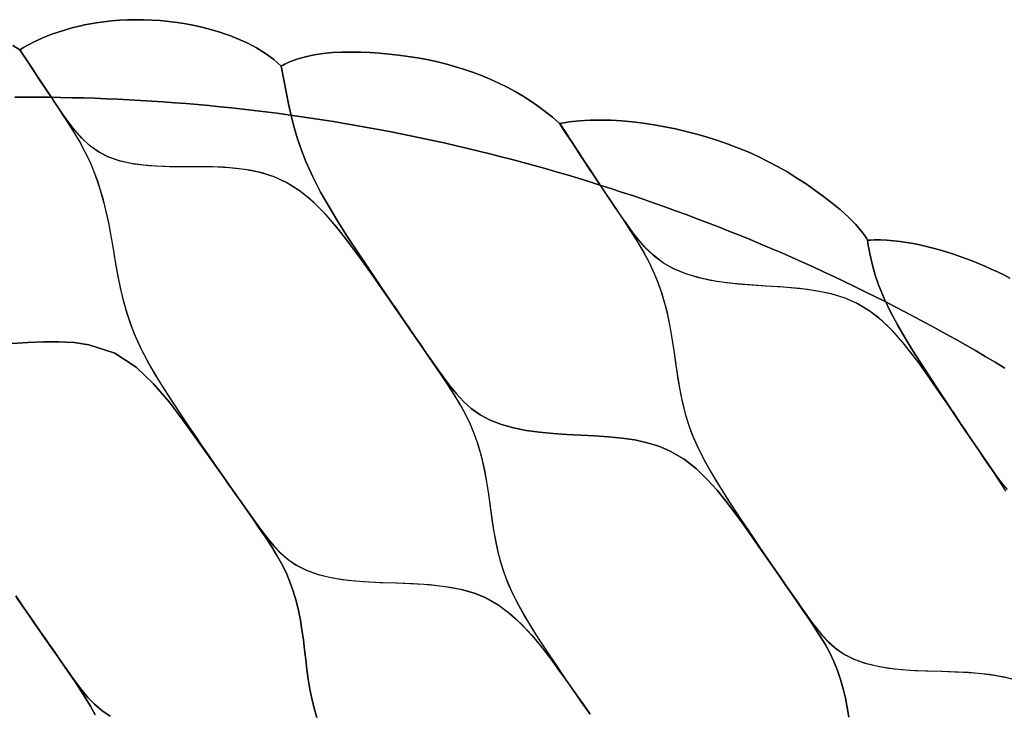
# Model space of a CAD drawing. Header units: centimetres. Extents: x -135 to 135, y -135 to 135.
# Tile 16 of 17: x -1 to 67, y 87 to 135. Entities that reach past the tile are written whole.
import ezdxf

# ---------------------------------------------------------------- set-up
doc = ezdxf.new("R2010")
doc.units = ezdxf.units.CM
doc.layers.get('0').update_dxf_attribs({"true_color": 0x5890e1})

msp = doc.modelspace()

# ---------------------------------------------------------------- linework, layer by layer
at = {"color": 206, "true_color": 0x6c0888}
for points in [[(67.178, 116.992), (66.752, 117.205), (66.323, 117.411), (65.891, 117.611), (65.457, 117.804), (65.02, 117.989), (64.58, 118.166), (64.138, 118.336), (63.694, 118.496), (63.248, 118.648), (62.8, 118.792), (62.35, 118.926), (61.9, 119.051), (61.448, 119.165), (60.996, 119.27), (60.543, 119.362), (60.09, 119.442), (59.639, 119.508), (59.188, 119.561), (58.74, 119.596), (58.296, 119.614), (57.857, 119.613), (57.639, 119.604), (57.445, 119.593), (57.424, 119.592), (57.405, 119.596), (57.402, 119.597), (57.394, 119.604), (57.388, 119.613), (57.371, 119.65), (57.329, 119.722), (57.242, 119.865), (57.047, 120.145), (56.593, 120.681), (56.084, 121.188), (55.54, 121.672), (54.974, 122.139), (54.392, 122.59), (53.794, 123.028), (53.184, 123.452), (52.561, 123.861), (51.924, 124.255), (51.274, 124.63), (50.611, 124.984), (49.934, 125.318), (49.247, 125.631), (48.549, 125.922), (47.842, 126.192), (47.128, 126.441), (46.408, 126.67), (45.683, 126.878), (44.954, 127.066), (44.221, 127.236), (43.486, 127.386), (42.749, 127.515), (42.011, 127.624), (41.273, 127.714), (40.536, 127.781), (39.802, 127.825), (39.071, 127.843), (38.345, 127.832), (37.629, 127.789), (36.925, 127.711), (36.578, 127.658), (36.406, 127.629), (36.321, 127.613), (36.289, 127.608), (36.277, 127.609), (36.265, 127.611), (36.255, 127.616), (36.25, 127.62), (36.238, 127.631), (36.222, 127.646), (36.015, 127.833), (35.786, 128.03), (35.311, 128.414), (34.816, 128.783), (34.302, 129.136), (33.772, 129.472), (33.225, 129.791), (32.664, 130.094), (32.09, 130.379), (31.504, 130.646), (30.906, 130.894), (30.299, 131.124), (29.682, 131.335), (29.059, 131.527), (28.428, 131.701), (27.792, 131.856), (27.152, 131.993), (26.508, 132.112), (25.862, 132.215), (25.214, 132.303), (24.564, 132.376), (23.915, 132.435), (23.265, 132.478), (22.616, 132.505), (21.968, 132.514), (21.323, 132.504), (20.682, 132.47), (20.048, 132.408), (19.424, 132.316), (18.815, 132.189), (18.229, 132.023), (17.674, 131.812), (17.413, 131.688), (17.286, 131.621), (17.224, 131.587), (17.194, 131.569), (17.177, 131.56), (17.166, 131.554), (17.162, 131.553), (17.161, 131.553), (16.653, 132.007), (16.085, 132.422), (15.468, 132.799), (14.812, 133.14), (14.23, 133.401), (13.629, 133.64), (13.325, 133.749), (13.013, 133.854), (12.384, 134.043), (11.799, 134.196), (11.206, 134.33), (10.608, 134.444), (10.005, 134.539), (9.433, 134.611), (8.859, 134.667), (8.283, 134.706), (7.706, 134.728), (7.156, 134.732), (6.606, 134.722), (6.061, 134.693), (5.788, 134.674), (5.516, 134.649), (4.981, 134.588), (4.449, 134.512), (3.923, 134.42), (3.662, 134.368), (3.404, 134.312), (2.876, 134.187), (2.357, 134.044), (1.849, 133.886), (1.35, 133.71), (0.788, 133.485), (0.246, 133.236), (-0.272, 132.962), (-0.525, 132.812), (-0.776, 132.655), (-1.256, 132.953)], [(-1.256, 132.953), (-0.776, 132.655), (-0.708, 132.557), (-0.641, 132.455), (-0.575, 132.353), (-0.508, 132.251), (-0.441, 132.149), (-0.374, 132.047), (-0.307, 131.945), (-0.24, 131.843), (-0.24, 131.843), (0.153, 131.244), (0.548, 130.645), (0.948, 130.039), (1.349, 129.432), (1.752, 128.821), (2.155, 128.21), (2.559, 127.588), (2.952, 126.962), (3.329, 126.324), (3.685, 125.668), (4.009, 124.998), (4.3, 124.308), (4.558, 123.598), (4.785, 122.875), (4.986, 122.141), (5.162, 121.4), (5.318, 120.65), (5.458, 119.896), (5.589, 119.142), (5.716, 118.388), (5.848, 117.633), (5.989, 116.886), (6.146, 116.144), (6.323, 115.411), (6.524, 114.691), (6.755, 113.98), (7.018, 113.286), (7.453, 112.308), (7.94, 111.356), (8.468, 110.425), (9.025, 109.512), (9.602, 108.61), (10.194, 107.718), (10.791, 106.834), (11.391, 105.953), (11.989, 105.075), (12.589, 104.203), (13.191, 103.339), (12.596, 104.2), (13.191, 103.339), (12.6, 104.196), (13.191, 103.339), (12.602, 104.188), (13.191, 103.339), (12.603, 104.181), (13.191, 103.339), (12.605, 104.173), (13.191, 103.339), (12.285, 104.627), (11.37, 105.919), (10.437, 107.213), (9.461, 108.494), (8.4, 109.73), (7.196, 110.876), (5.747, 111.831), (3.948, 112.421), (2.94, 112.56), (1.9, 112.614), (0.833, 112.608), (-0.243, 112.563), (-1.316, 112.508)], [(-1.129, 129.404), (-0.345, 129.409), (0.439, 129.409), (1.223, 129.403), (2.007, 129.394), (2.791, 129.379), (3.575, 129.36), (4.359, 129.336), (5.143, 129.308), (5.926, 129.273), (6.71, 129.235), (7.493, 129.192), (8.276, 129.145), (9.058, 129.092), (9.84, 129.035), (10.622, 128.973), (11.403, 128.906), (12.184, 128.835), (12.965, 128.759), (13.745, 128.678), (14.524, 128.592), (15.303, 128.502), (16.082, 128.406), (16.859, 128.307), (17.637, 128.202), (18.413, 128.093), (19.189, 127.979), (19.964, 127.86), (20.739, 127.737), (21.512, 127.609), (22.285, 127.477), (23.057, 127.339), (23.829, 127.197), (24.599, 127.05), (25.368, 126.898), (26.137, 126.743), (26.905, 126.582), (27.671, 126.417), (28.437, 126.247), (29.201, 126.072), (29.965, 125.893), (30.727, 125.709), (31.488, 125.521), (32.248, 125.327), (33.007, 125.13), (33.765, 124.927), (34.521, 124.721), (35.276, 124.509), (36.03, 124.293), (36.783, 124.072), (37.534, 123.847), (38.284, 123.617), (39.032, 123.383), (39.779, 123.145), (40.525, 122.901), (41.269, 122.653), (42.011, 122.4), (42.752, 122.144), (43.491, 121.883), (44.229, 121.617), (44.965, 121.347), (45.7, 121.072), (46.433, 120.793), (47.164, 120.509), (47.893, 120.221), (48.621, 119.929), (49.347, 119.632), (50.071, 119.331), (50.793, 119.025), (51.513, 118.715), (52.232, 118.4), (52.948, 118.082), (53.663, 117.759), (54.376, 117.432), (55.086, 117.1), (55.795, 116.764), (56.501, 116.424), (57.206, 116.079), (57.908, 115.73), (58.609, 115.377), (59.307, 115.021), (60.003, 114.658), (60.696, 114.293), (61.388, 113.923), (62.077, 113.549), (62.764, 113.171), (63.449, 112.788), (64.131, 112.401), (64.811, 112.011), (65.488, 111.616), (66.164, 111.218), (66.836, 110.814)], [(66.836, 110.814), (66.164, 111.218), (65.488, 111.616), (64.811, 112.011), (64.131, 112.401), (63.449, 112.788), (62.764, 113.171), (62.077, 113.549), (61.388, 113.923), (60.696, 114.293), (60.003, 114.658), (59.307, 115.021), (58.609, 115.377), (57.908, 115.73), (57.206, 116.079), (56.501, 116.424), (55.795, 116.764), (55.086, 117.1), (54.376, 117.432), (53.663, 117.759), (52.948, 118.082), (52.232, 118.4), (51.513, 118.715), (50.793, 119.025), (50.071, 119.331), (49.347, 119.632), (48.621, 119.929), (47.893, 120.221), (47.164, 120.509), (46.433, 120.793), (45.7, 121.072), (44.965, 121.347), (44.229, 121.617), (43.491, 121.883), (42.752, 122.144), (42.011, 122.4), (41.269, 122.653), (40.525, 122.901), (39.779, 123.145), (39.032, 123.383), (38.284, 123.617), (37.534, 123.847), (36.783, 124.072), (36.03, 124.293), (35.276, 124.509), (34.521, 124.721), (33.765, 124.927), (33.007, 125.13), (32.248, 125.327), (31.488, 125.521), (30.727, 125.709), (29.965, 125.893), (29.201, 126.072), (28.437, 126.247), (27.671, 126.417), (26.905, 126.582), (26.137, 126.743), (25.368, 126.898), (24.599, 127.05), (23.829, 127.197), (23.057, 127.339), (22.285, 127.477), (21.512, 127.609), (20.739, 127.737), (19.964, 127.86), (19.189, 127.979), (18.413, 128.093), (17.637, 128.202), (16.859, 128.307), (16.082, 128.406), (15.303, 128.502), (14.524, 128.592), (13.745, 128.678), (12.965, 128.759), (12.184, 128.835), (11.403, 128.906), (10.622, 128.973), (9.84, 129.035), (9.058, 129.092), (8.276, 129.145), (7.493, 129.192), (6.71, 129.235), (5.926, 129.273), (5.143, 129.308), (4.359, 129.336), (3.575, 129.36), (2.791, 129.379), (2.007, 129.394), (1.223, 129.403), (0.439, 129.409), (-0.345, 129.409), (-1.129, 129.404)], [(66.828, 102.469), (66.466, 103.041), (66.09, 103.612), (65.71, 104.178), (65.328, 104.744), (64.945, 105.311), (64.56, 105.88), (64.175, 106.447), (63.789, 107.018), (63.373, 107.631), (62.954, 108.247), (62.534, 108.863), (62.111, 109.479), (61.683, 110.098), (61.25, 110.713), (60.805, 111.329), (60.343, 111.938), (59.858, 112.54), (59.342, 113.131), (58.789, 113.703), (58.181, 114.254), (57.506, 114.767), (56.743, 115.227), (55.873, 115.61), (54.9, 115.905), (53.847, 116.12), (52.751, 116.268), (51.617, 116.37), (50.467, 116.445), (49.313, 116.521), (48.164, 116.618), (47.044, 116.764), (45.962, 116.979), (44.942, 117.28), (44.095, 117.634), (43.338, 118.068), (42.681, 118.578), (42.105, 119.144), (41.59, 119.743), (41.112, 120.369), (40.659, 121.01), (40.212, 121.662), (39.767, 122.317), (39.32, 122.981), (38.873, 123.651), (38.424, 124.326), (37.974, 125.007), (38.427, 124.33), (37.974, 125.007), (38.43, 124.332), (37.974, 125.007), (38.432, 124.333), (37.974, 125.007), (38.433, 124.332), (37.974, 125.007), (38.434, 124.33), (37.974, 125.007), (38.435, 124.326), (37.974, 125.007), (38.436, 124.322), (37.974, 125.007), (38.437, 124.317), (37.974, 125.007), (38.438, 124.312), (37.974, 125.007), (38.44, 124.305), (37.974, 125.007), (38.443, 124.298), (37.974, 125.007), (38.447, 124.292), (38.916, 123.584), (39.383, 122.881), (39.845, 122.185), (40.305, 121.492), (40.759, 120.807), (41.206, 120.122), (41.635, 119.438), (42.04, 118.752), (42.412, 118.061), (42.744, 117.36), (43.032, 116.652), (43.279, 115.937), (43.521, 115.1), (43.721, 114.258), (43.886, 113.413), (44.023, 112.569), (44.145, 111.723), (44.263, 110.881), (44.39, 110.046), (44.535, 109.216), (44.707, 108.398), (44.914, 107.594), (45.163, 106.804), (45.46, 106.032), (45.798, 105.279), (46.171, 104.541), (46.571, 103.817), (46.99, 103.105), (47.422, 102.406), (47.87, 101.708), (48.323, 101.02), (48.779, 100.336), (49.233, 99.657), (49.691, 98.976), (50.147, 98.299), (50.604, 97.627), (51.065, 96.955), (51.417, 96.447), (51.768, 95.94), (52.121, 95.433), (52.474, 94.928), (52.828, 94.423), (53.184, 93.921), (53.542, 93.422), (53.917, 92.926), (54.316, 92.443), (54.757, 91.98), (55.252, 91.548), (55.822, 91.16), (56.48, 90.832), (57.216, 90.567), (58.012, 90.365), (58.862, 90.218), (59.744, 90.118), (60.651, 90.058), (61.568, 90.021), (62.494, 89.997), (63.421, 89.971), (64.337, 89.928), (65.233, 89.855), (66.105, 89.743), (66.937, 89.581)], [(67.004, 102.476), (66.609, 102.959), (66.238, 103.458), (65.884, 103.96), (65.532, 104.466), (65.182, 104.974), (64.833, 105.482), (64.484, 105.994), (64.137, 106.505), (63.789, 107.018), (63.234, 107.843), (62.683, 108.674), (62.133, 109.51), (61.583, 110.351), (61.035, 111.193), (60.492, 112.045), (59.963, 112.906), (59.455, 113.781), (58.976, 114.675), (58.539, 115.587), (58.157, 116.525), (57.934, 117.191), (57.745, 117.871), (57.588, 118.56), (57.459, 119.258), (57.405, 119.596), (57.424, 119.592), (57.445, 119.593), (57.639, 119.604), (57.857, 119.613), (58.296, 119.614), (58.74, 119.596), (59.188, 119.561), (59.639, 119.508), (60.09, 119.442), (60.543, 119.362), (60.996, 119.27), (61.448, 119.165), (61.9, 119.051), (62.35, 118.926), (62.8, 118.792), (63.248, 118.648), (63.694, 118.496), (64.138, 118.336), (64.58, 118.166), (65.02, 117.989), (65.457, 117.804), (65.891, 117.611), (66.323, 117.411), (66.752, 117.205), (67.178, 116.992)], [(38.357, 87.044), (37.894, 87.712), (37.436, 88.379), (36.98, 89.049), (36.522, 89.723), (36.067, 90.392), (35.611, 91.065), (35.16, 91.742), (34.714, 92.427), (34.284, 93.111), (33.868, 93.808), (33.472, 94.514), (33.103, 95.232), (32.77, 95.964), (32.479, 96.714), (32.236, 97.48), (32.035, 98.262), (31.869, 99.055), (31.73, 99.86), (31.611, 100.671), (31.499, 101.488), (31.384, 102.311), (31.254, 103.13), (31.097, 103.949), (30.906, 104.765), (30.673, 105.573), (30.433, 106.264), (30.154, 106.944), (29.832, 107.615), (29.47, 108.275), (29.077, 108.928), (28.661, 109.574), (28.228, 110.22), (27.788, 110.865), (27.342, 111.514), (26.895, 112.165), (26.444, 112.82), (25.99, 113.479), (25.533, 114.142), (25.983, 113.489), (25.533, 114.142), (25.979, 113.501), (25.533, 114.142), (25.977, 113.505), (25.533, 114.142), (25.976, 113.51), (25.533, 114.142), (25.976, 113.513), (25.533, 114.142), (25.975, 113.516), (25.533, 114.142), (25.972, 113.516), (25.533, 114.142), (25.936, 113.558), (26.337, 112.979), (26.739, 112.399), (27.138, 111.825), (27.538, 111.254), (27.937, 110.688), (28.338, 110.128), (28.753, 109.572), (29.192, 109.035), (29.67, 108.52), (30.202, 108.039), (30.809, 107.606), (31.501, 107.238), (32.269, 106.938), (33.097, 106.705), (33.977, 106.529), (34.888, 106.405), (35.822, 106.32), (36.766, 106.264), (37.718, 106.218), (38.672, 106.17), (39.613, 106.105), (40.535, 106.012), (41.433, 105.877), (42.29, 105.691), (43.089, 105.447), (43.823, 105.138), (44.811, 104.557), (45.659, 103.891), (46.406, 103.174), (47.083, 102.427), (47.71, 101.66), (48.302, 100.881), (48.87, 100.096), (49.427, 99.31), (49.977, 98.524), (50.523, 97.739), (51.065, 96.955), (51.065, 96.955), (51.455, 96.39), (51.845, 95.827), (52.234, 95.263), (52.622, 94.7), (53.008, 94.137), (53.392, 93.575), (53.773, 93.007), (54.139, 92.438), (54.487, 91.861), (54.81, 91.272), (55.097, 90.674), (55.346, 90.061), (55.559, 89.434), (55.739, 88.798), (55.889, 88.152), (56.014, 87.503), (56.118, 86.845)], [(-1.316, 112.508), (-0.243, 112.563), (0.833, 112.608), (1.9, 112.614), (2.94, 112.56), (3.948, 112.421), (5.747, 111.831), (7.196, 110.876), (8.4, 109.73), (9.461, 108.494), (10.437, 107.213), (11.37, 105.919), (12.285, 104.627), (13.191, 103.339), (13.191, 103.339), (13.61, 102.742), (14.026, 102.149), (14.443, 101.555), (14.856, 100.965), (15.268, 100.375), (15.676, 99.787), (16.08, 99.195), (16.469, 98.603), (16.839, 98.003), (17.182, 97.392), (17.487, 96.772), (17.753, 96.14), (17.981, 95.492), (18.174, 94.838), (18.336, 94.175), (18.47, 93.509), (18.582, 92.834), (18.677, 92.157), (18.76, 91.479), (18.84, 90.803), (18.923, 90.124), (19.017, 89.451), (19.127, 88.781), (19.259, 88.119), (19.415, 87.466), (19.603, 86.818)], [(66.861, 102.643), (66.445, 103.173), (66.055, 103.714), (65.673, 104.262), (65.295, 104.809), (64.917, 105.358), (64.541, 105.91), (64.164, 106.463), (63.789, 107.018), (64.168, 106.466), (63.789, 107.018), (64.171, 106.469), (63.789, 107.018), (64.173, 106.469), (63.789, 107.018), (64.175, 106.469), (63.789, 107.018), (64.175, 106.467), (63.789, 107.018), (64.176, 106.463), (63.789, 107.018), (64.176, 106.46), (63.789, 107.018), (64.177, 106.455), (63.789, 107.018), (64.178, 106.45), (63.789, 107.018), (64.179, 106.445), (63.789, 107.018), (64.181, 106.44), (63.789, 107.018), (64.183, 106.435), (64.577, 105.854), (64.969, 105.275), (65.36, 104.697), (65.75, 104.118), (66.138, 103.54), (66.519, 102.958), (66.887, 102.372)], [(19.603, 86.818), (19.415, 87.466), (19.259, 88.119), (19.127, 88.781), (19.017, 89.451), (18.923, 90.124), (18.84, 90.803), (18.76, 91.479), (18.677, 92.157), (18.582, 92.834), (18.47, 93.509), (18.336, 94.175), (18.174, 94.838), (17.981, 95.492), (17.753, 96.14), (17.487, 96.772), (17.182, 97.392), (16.839, 98.003), (16.469, 98.603), (16.08, 99.195), (15.676, 99.787), (15.268, 100.375), (14.856, 100.965), (14.443, 101.555), (14.026, 102.149), (13.61, 102.742), (13.191, 103.339), (13.611, 102.738), (13.191, 103.339), (13.607, 102.747), (13.191, 103.339), (13.605, 102.755), (13.191, 103.339), (13.604, 102.761), (13.191, 103.339), (13.602, 102.762), (13.191, 103.339), (13.598, 102.759), (14.005, 102.181), (14.412, 101.605), (14.819, 101.031), (15.227, 100.462), (15.637, 99.894), (16.055, 99.332), (16.498, 98.781), (16.979, 98.255), (17.522, 97.76), (18.149, 97.316), (18.876, 96.945), (19.694, 96.651), (20.685, 96.411), (21.739, 96.25), (22.833, 96.152), (23.958, 96.097), (25.089, 96.06), (26.218, 96.018), (27.332, 95.946), (28.412, 95.827), (29.449, 95.64), (30.409, 95.37), (31.271, 95.01), (32.029, 94.574), (32.702, 94.084), (33.31, 93.556), (33.864, 93.005), (34.384, 92.435), (34.871, 91.853), (35.337, 91.262), (35.787, 90.663), (36.224, 90.063), (36.657, 89.459), (37.085, 88.856), (37.51, 88.254), (37.935, 87.648), (38.357, 87.044)], [(56.118, 86.845), (56.014, 87.503), (55.889, 88.152), (55.739, 88.798), (55.559, 89.434), (55.346, 90.061), (55.097, 90.674), (54.81, 91.272), (54.487, 91.861), (54.139, 92.438), (53.773, 93.007), (53.392, 93.575), (53.008, 94.137), (52.622, 94.7), (52.234, 95.263), (51.845, 95.827), (51.455, 96.39), (51.065, 96.955), (51.458, 96.387), (51.065, 96.955), (51.456, 96.396), (51.065, 96.955), (51.455, 96.399), (51.065, 96.955), (51.454, 96.403), (51.065, 96.955), (51.454, 96.406), (51.065, 96.955), (51.453, 96.408), (51.065, 96.955), (51.45, 96.409), (51.065, 96.955), (51.445, 96.406), (51.825, 95.857), (52.206, 95.31), (52.588, 94.764), (52.97, 94.22), (53.357, 93.676), (53.752, 93.138), (54.172, 92.609), (54.631, 92.103), (55.153, 91.626), (55.757, 91.197), (56.462, 90.839), (57.257, 90.554), (58.223, 90.321), (59.252, 90.167), (60.32, 90.075), (61.419, 90.025), (62.525, 89.996), (63.629, 89.962), (64.718, 89.9), (65.772, 89.791), (66.783, 89.615), (67.719, 89.357)], [(5.414, 86.92), (4.836, 87.305), (4.335, 87.737), (3.89, 88.202), (3.487, 88.687), (3.109, 89.185), (2.748, 89.687), (2.39, 90.191), (2.033, 90.697), (1.678, 91.203), (1.323, 91.711), (0.97, 92.217), (0.617, 92.724), (0.055, 93.537), (-0.503, 94.353), (-1.058, 95.17)], [(-1.058, 95.17), (-0.503, 94.353), (0.055, 93.537), (0.618, 92.724), (0.059, 93.534), (0.618, 92.724), (0.062, 93.532), (0.618, 92.724), (0.065, 93.529), (0.618, 92.724), (0.066, 93.525), (0.618, 92.724), (0.067, 93.521), (0.618, 92.724), (0.067, 93.516), (0.618, 92.724), (0.068, 93.512), (0.618, 92.724), (0.069, 93.508), (0.618, 92.724), (0.072, 93.505), (0.618, 92.724), (0.074, 93.503), (-0.472, 94.282), (-1.021, 95.058)], [(-1.021, 95.058), (-0.472, 94.282), (0.074, 93.503), (0.617, 92.724), (1.01, 92.16), (1.401, 91.598), (1.793, 91.032), (2.183, 90.469), (2.572, 89.903), (2.958, 89.338), (3.342, 88.767), (3.711, 88.193), (4.061, 87.609), (4.385, 87.014)], [(4.385, 87.014), (4.061, 87.609), (3.711, 88.193), (3.342, 88.767), (2.958, 89.338), (2.572, 89.903), (2.183, 90.469), (1.793, 91.032), (1.401, 91.598), (1.01, 92.16), (0.617, 92.724), (1.01, 92.154), (0.617, 92.724), (1.006, 92.162), (0.617, 92.724), (1.005, 92.169), (0.617, 92.724), (1.004, 92.175), (0.617, 92.724), (1.002, 92.177), (0.617, 92.724), (0.97, 92.217), (1.323, 91.711), (1.678, 91.203), (2.033, 90.697), (2.39, 90.191), (2.748, 89.687), (3.109, 89.185), (3.487, 88.687), (3.89, 88.202), (4.335, 87.737), (4.836, 87.305), (5.414, 86.92)]]:
    msp.add_lwpolyline(points, dxfattribs=at)
for points in [[(24.896, 115.081), (25.533, 114.143), (24.901, 115.078), (25.533, 114.143), (24.903, 115.07), (25.533, 114.143), (24.905, 115.062), (25.533, 114.143), (24.907, 115.052), (25.533, 114.143), (24.91, 115.045), (24.282, 115.953), (23.648, 116.863), (23.006, 117.775), (22.352, 118.687), (21.676, 119.592), (20.967, 120.481), (20.211, 121.348), (19.391, 122.176), (18.478, 122.939), (17.436, 123.601), (16.674, 123.945), (15.858, 124.209), (14.993, 124.4), (14.096, 124.526), (13.182, 124.598), (12.257, 124.63), (11.326, 124.636), (10.4, 124.634), (9.485, 124.639), (8.582, 124.668), (7.704, 124.737), (6.858, 124.858), (6.063, 125.042), (5.327, 125.297), (4.665, 125.627), (4.085, 126.029), (3.576, 126.488), (3.119, 126.986), (2.702, 127.508), (2.309, 128.047), (1.933, 128.59), (1.562, 129.134), (1.194, 129.679), (0.831, 130.223), (0.47, 130.766), (0.114, 131.305), (-0.24, 131.843), (-0.24, 131.843), (-0.24, 131.843), (-0.295, 131.928), (-0.352, 132.014), (-0.409, 132.102), (-0.467, 132.19), (-0.525, 132.279), (-0.583, 132.369), (-0.642, 132.459), (-0.699, 132.549), (-0.776, 132.655), (-0.525, 132.812), (-0.272, 132.962), (0.246, 133.236), (0.788, 133.485), (1.35, 133.71), (1.849, 133.886), (2.357, 134.044), (2.876, 134.187), (3.404, 134.312), (3.662, 134.368), (3.923, 134.42), (4.449, 134.512), (4.981, 134.588), (5.516, 134.649), (5.788, 134.674), (6.061, 134.693), (6.606, 134.722), (7.156, 134.732), (7.706, 134.728), (8.283, 134.706), (8.859, 134.667), (9.433, 134.611), (10.005, 134.539), (10.608, 134.444), (11.206, 134.33), (11.799, 134.196), (12.384, 134.043), (13.013, 133.854), (13.325, 133.749), (13.629, 133.64), (14.23, 133.401), (14.812, 133.14), (15.468, 132.799), (16.085, 132.422), (16.653, 132.007), (17.161, 131.553), (17.183, 131.434), (17.335, 130.602), (17.493, 129.771), (17.661, 128.949), (17.846, 128.134), (18.053, 127.332), (18.285, 126.544), (18.548, 125.767), (18.843, 125.007), (19.327, 123.937), (19.863, 122.897), (20.439, 121.88), (21.045, 120.882), (21.671, 119.896), (22.311, 118.921), (22.955, 117.955), (23.601, 116.992), (24.244, 116.034), (24.888, 115.084), (25.533, 114.143)], [(-0.24, 131.843), (-0.377, 132.056), (-0.24, 131.843), (-0.377, 132.056), (-0.24, 131.843), (-0.376, 132.055), (-0.24, 131.843), (-0.375, 132.053), (-0.24, 131.843), (-0.375, 132.052), (-0.24, 131.843), (-0.374, 132.049), (-0.24, 131.843), (-0.307, 131.945), (-0.374, 132.047), (-0.441, 132.149), (-0.508, 132.251), (-0.575, 132.353), (-0.641, 132.455), (-0.708, 132.557), (-0.776, 132.655), (-0.776, 132.659), (-0.777, 132.661), (-0.778, 132.665), (-0.776, 132.668), (-0.775, 132.669), (-0.773, 132.669), (-0.77, 132.669), (-0.769, 132.667), (-0.767, 132.665), (-0.767, 132.661), (-0.768, 132.659), (-0.776, 132.655), (-0.699, 132.549), (-0.642, 132.459), (-0.583, 132.369), (-0.525, 132.279), (-0.467, 132.19), (-0.409, 132.102), (-0.352, 132.014), (-0.295, 131.928), (-0.24, 131.843)], [(50.504, 97.772), (51.065, 96.955), (50.512, 97.77), (51.065, 96.955), (50.517, 97.767), (51.065, 96.955), (50.519, 97.76), (51.065, 96.955), (50.52, 97.752), (51.065, 96.955), (50.52, 97.744), (51.065, 96.955), (50.523, 97.739), (49.977, 98.524), (49.427, 99.31), (48.87, 100.096), (48.302, 100.881), (47.71, 101.66), (47.083, 102.427), (46.406, 103.174), (45.659, 103.891), (44.811, 104.557), (43.823, 105.138), (43.089, 105.447), (42.29, 105.691), (41.433, 105.877), (40.535, 106.012), (39.613, 106.105), (38.672, 106.17), (37.718, 106.218), (36.766, 106.264), (35.822, 106.32), (34.888, 106.405), (33.977, 106.529), (33.097, 106.705), (32.269, 106.938), (31.501, 107.238), (30.809, 107.606), (30.202, 108.039), (29.67, 108.52), (29.192, 109.035), (28.753, 109.572), (28.338, 110.128), (27.937, 110.688), (27.538, 111.254), (27.138, 111.825), (26.739, 112.399), (26.337, 112.979), (25.936, 113.558), (25.533, 114.142), (24.888, 115.084), (24.244, 116.034), (23.601, 116.992), (22.955, 117.955), (22.311, 118.921), (21.671, 119.896), (21.045, 120.882), (20.439, 121.88), (19.863, 122.897), (19.327, 123.937), (18.843, 125.007), (18.548, 125.767), (18.285, 126.544), (18.053, 127.332), (17.846, 128.134), (17.661, 128.949), (17.493, 129.771), (17.335, 130.602), (17.183, 131.434), (17.161, 131.553), (17.162, 131.553), (17.166, 131.554), (17.177, 131.56), (17.194, 131.569), (17.224, 131.587), (17.286, 131.621), (17.413, 131.688), (17.674, 131.812), (18.229, 132.023), (18.815, 132.189), (19.424, 132.316), (20.048, 132.408), (20.682, 132.47), (21.323, 132.504), (21.968, 132.514), (22.616, 132.505), (23.265, 132.478), (23.915, 132.435), (24.564, 132.376), (25.214, 132.303), (25.862, 132.215), (26.508, 132.112), (27.152, 131.993), (27.792, 131.856), (28.428, 131.701), (29.059, 131.527), (29.682, 131.335), (30.299, 131.124), (30.906, 130.894), (31.504, 130.646), (32.09, 130.379), (32.664, 130.094), (33.225, 129.791), (33.772, 129.472), (34.302, 129.136), (34.816, 128.783), (35.311, 128.414), (35.786, 128.03), (36.015, 127.833), (36.222, 127.646), (36.238, 127.631), (36.25, 127.62), (36.466, 127.294), (36.681, 126.968), (37.007, 126.475), (37.331, 125.982), (37.654, 125.493), (37.975, 125.007), (37.975, 125.007), (38.437, 124.307), (38.896, 123.614), (39.354, 122.924), (39.807, 122.241), (40.258, 121.563), (40.703, 120.892), (41.143, 120.219), (41.566, 119.551), (41.967, 118.88), (42.339, 118.202), (42.673, 117.521), (42.964, 116.829), (43.217, 116.128), (43.433, 115.424), (43.618, 114.714), (43.774, 114.004), (43.907, 113.288), (44.022, 112.573), (44.126, 111.86), (44.225, 111.149), (44.328, 110.439), (44.441, 109.737), (44.569, 109.039), (44.718, 108.351), (44.892, 107.672), (45.096, 107.001), (45.333, 106.345), (45.731, 105.42), (46.182, 104.52), (46.673, 103.64), (47.191, 102.776), (47.728, 101.926), (48.279, 101.085), (48.834, 100.252), (49.391, 99.422), (49.947, 98.595)], [(37.798, 87.854), (38.357, 87.045), (37.794, 87.856), (37.236, 88.672), (36.679, 89.49), (36.123, 90.31), (35.568, 91.13), (35.019, 91.956), (34.484, 92.789), (33.969, 93.634), (33.483, 94.492), (33.038, 95.368), (32.645, 96.268), (32.413, 96.905), (32.214, 97.556), (32.045, 98.215), (31.902, 98.883), (31.779, 99.561), (31.672, 100.242), (31.575, 100.932), (31.481, 101.622), (31.384, 102.315), (31.275, 103.009), (31.148, 103.703), (30.999, 104.391), (30.821, 105.078), (30.612, 105.759), (30.368, 106.435), (30.085, 107.099), (29.761, 107.751), (29.399, 108.397), (29.01, 109.034), (28.6, 109.667), (28.174, 110.301), (27.742, 110.932), (27.307, 111.567), (26.868, 112.205), (26.425, 112.849), (25.98, 113.493), (25.532, 114.143), (25.049, 114.843), (24.563, 115.547), (24.073, 116.252), (23.581, 116.957), (23.082, 117.667), (22.578, 118.373), (22.062, 119.08), (21.53, 119.779), (20.977, 120.468), (20.394, 121.146), (19.779, 121.799), (19.113, 122.425), (18.387, 123.005), (17.582, 123.52), (16.683, 123.94), (15.697, 124.25), (14.649, 124.455), (13.569, 124.572), (12.466, 124.624), (11.357, 124.636), (10.251, 124.633), (9.156, 124.645), (8.092, 124.699), (7.068, 124.821), (6.105, 125.029), (5.309, 125.304), (4.598, 125.665), (3.983, 126.111), (3.446, 126.619), (2.968, 127.166), (2.529, 127.738), (2.114, 128.324), (1.71, 128.914), (1.312, 129.502), (0.918, 130.09), (0.528, 130.677), (0.142, 131.261), (-0.24, 131.843), (0.144, 131.265), (-0.24, 131.843), (0.145, 131.268), (-0.24, 131.843), (0.146, 131.27), (-0.24, 131.843), (0.147, 131.269), (-0.24, 131.843), (0.147, 131.267), (-0.24, 131.843), (0.148, 131.263), (-0.24, 131.843), (0.149, 131.259), (-0.24, 131.843), (0.15, 131.254), (-0.24, 131.843), (0.152, 131.249), (-0.24, 131.843), (0.154, 131.242), (-0.24, 131.843), (0.157, 131.236), (-0.24, 131.843), (0.161, 131.231), (0.566, 130.618), (0.973, 130), (1.382, 129.381), (1.794, 128.757), (2.207, 128.131), (2.617, 127.498), (3.016, 126.855), (3.398, 126.201), (3.755, 125.53), (4.08, 124.84), (4.368, 124.13), (4.623, 123.402), (4.88, 122.541), (5.102, 121.667), (5.293, 120.781), (5.46, 119.892), (5.614, 118.996), (5.765, 118.102), (5.925, 117.215), (6.105, 116.331), (6.31, 115.463), (6.549, 114.608), (6.83, 113.771), (7.157, 112.954), (7.525, 112.159), (7.928, 111.379), (8.358, 110.613), (8.809, 109.86), (9.273, 109.119), (9.754, 108.38), (10.241, 107.648), (10.732, 106.923), (11.221, 106.202), (11.714, 105.479), (12.205, 104.762), (12.696, 104.05), (13.192, 103.339), (13.569, 102.803), (13.944, 102.269), (14.322, 101.734), (14.698, 101.204), (15.075, 100.675), (15.453, 100.149), (15.834, 99.628), (16.23, 99.11), (16.65, 98.608), (17.11, 98.127), (17.626, 97.679), (18.217, 97.278), (18.895, 96.938), (19.651, 96.666), (20.469, 96.456), (21.34, 96.303), (22.243, 96.199), (23.172, 96.133), (24.11, 96.092), (25.057, 96.062), (26.006, 96.028), (26.942, 95.978), (27.86, 95.896), (28.754, 95.775), (29.606, 95.604), (30.401, 95.374), (31.132, 95.078), (32.114, 94.519), (32.957, 93.874), (33.7, 93.176), (34.375, 92.445), (35, 91.695), (35.59, 90.929), (36.158, 90.155), (36.716, 89.379), (37.266, 88.602), (37.813, 87.823), (38.357, 87.045), (37.811, 87.824), (38.357, 87.045), (37.81, 87.826), (38.357, 87.045), (37.809, 87.829), (38.357, 87.045), (37.808, 87.833), (38.357, 87.045), (37.808, 87.836), (38.357, 87.045), (37.807, 87.84), (38.357, 87.045), (37.807, 87.844), (38.357, 87.045), (37.806, 87.847), (38.357, 87.045), (37.804, 87.85), (38.357, 87.045), (37.801, 87.853), (38.357, 87.045)], [(63.243, 107.841), (63.789, 107.018), (63.249, 107.839), (63.789, 107.018), (63.251, 107.832), (63.789, 107.018), (63.251, 107.824), (63.789, 107.018), (63.251, 107.814), (63.789, 107.018), (63.253, 107.809), (62.713, 108.603), (62.169, 109.396), (61.618, 110.191), (61.055, 110.986), (60.47, 111.775), (59.85, 112.551), (59.178, 113.309), (58.436, 114.034), (57.591, 114.708), (56.603, 115.299), (55.865, 115.614), (55.06, 115.865), (54.195, 116.06), (53.287, 116.204), (52.354, 116.309), (51.401, 116.387), (50.435, 116.448), (49.468, 116.51), (48.51, 116.585), (47.56, 116.689), (46.634, 116.836), (45.739, 117.037), (44.898, 117.297), (44.115, 117.625), (43.409, 118.022), (42.789, 118.485), (42.244, 118.998), (41.752, 119.546), (41.301, 120.117), (40.872, 120.706), (40.459, 121.303), (40.047, 121.906), (39.634, 122.517), (39.221, 123.132), (38.806, 123.754), (38.392, 124.377), (37.975, 125.007), (37.975, 125.007), (37.641, 125.514), (37.308, 126.024), (37.142, 126.281), (36.976, 126.538), (36.809, 126.796), (36.643, 127.055), (36.466, 127.331), (36.289, 127.608), (36.321, 127.613), (36.406, 127.629), (36.578, 127.658), (36.925, 127.711), (37.629, 127.789), (38.345, 127.832), (39.071, 127.843), (39.802, 127.825), (40.536, 127.781), (41.273, 127.714), (42.011, 127.624), (42.749, 127.515), (43.486, 127.386), (44.221, 127.236), (44.954, 127.066), (45.683, 126.878), (46.408, 126.67), (47.128, 126.441), (47.842, 126.192), (48.549, 125.922), (49.247, 125.631), (49.934, 125.318), (50.611, 124.984), (51.274, 124.63), (51.924, 124.255), (52.561, 123.861), (53.184, 123.452), (53.794, 123.028), (54.392, 122.59), (54.974, 122.139), (55.54, 121.672), (56.084, 121.188), (56.593, 120.681), (57.047, 120.145), (57.242, 119.865), (57.329, 119.722), (57.371, 119.65), (57.388, 119.613), (57.394, 119.604), (57.402, 119.597), (57.405, 119.596), (57.459, 119.258), (57.588, 118.56), (57.745, 117.871), (57.934, 117.191), (58.157, 116.525), (58.539, 115.587), (58.976, 114.675), (59.455, 113.781), (59.963, 112.906), (60.492, 112.045), (61.035, 111.193), (61.583, 110.351), (62.133, 109.51), (62.683, 108.674), (63.234, 107.843), (63.789, 107.018)], [(37.53, 125.688), (37.975, 125.007), (37.533, 125.688), (37.975, 125.007), (37.537, 125.687), (37.975, 125.007), (37.539, 125.682), (37.975, 125.007), (37.54, 125.675), (37.975, 125.007), (37.541, 125.667), (37.975, 125.007), (37.542, 125.664), (37.975, 125.007), (37.543, 125.662), (37.975, 125.007), (37.654, 125.493), (37.331, 125.982), (37.007, 126.475), (36.681, 126.968), (36.466, 127.294), (36.25, 127.62), (36.248, 127.62), (36.247, 127.621), (36.246, 127.622), (36.246, 127.623), (36.246, 127.625), (36.247, 127.626), (36.249, 127.628), (36.255, 127.63), (36.261, 127.63), (36.274, 127.628), (36.287, 127.624), (36.292, 127.62), (36.295, 127.615), (36.296, 127.612), (36.296, 127.61), (36.295, 127.609), (36.294, 127.608), (36.292, 127.607), (36.291, 127.607), (36.29, 127.608), (36.289, 127.608), (36.466, 127.331), (36.643, 127.055), (36.809, 126.796), (36.976, 126.538), (37.142, 126.281), (37.308, 126.024), (37.641, 125.514), (37.975, 125.007)]]:
    msp.add_lwpolyline(points, close=True, dxfattribs=at)

doc.saveas('drawing.dxf')
